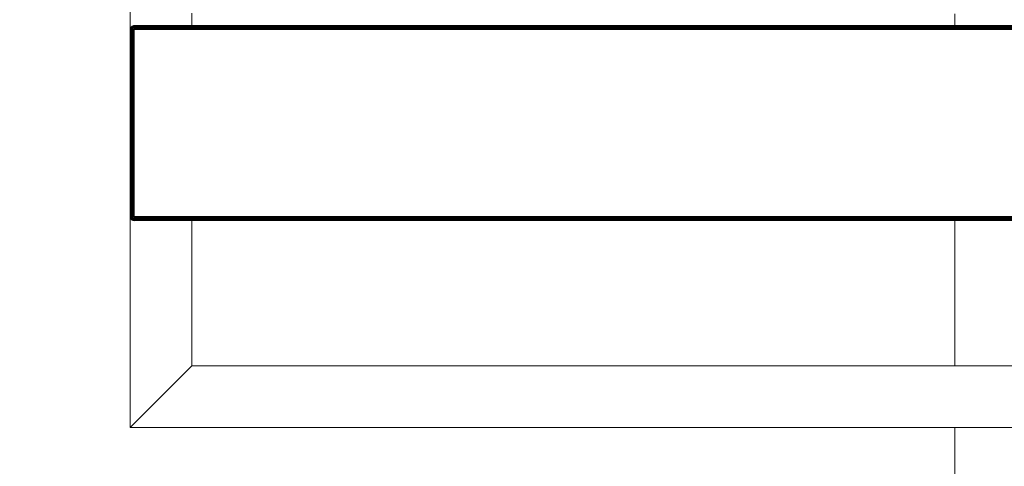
# Model space of a CAD drawing. Header units: millimetres. Extents: x -68595 to 26741, y -534 to 35396.
# Tile 46 of 172: x -59649 to -59170, y 28374 to 28591. Entities that reach past the tile are written whole.
import ezdxf

# ---------------------------------------------------------------- set-up
doc = ezdxf.new("R2010")
doc.units = ezdxf.units.MM
for name, color, linetype, lineweight, true_color in [('Furniture-1', 7, 'Continuous', 9, 0xaaaaaa), ('Kohvikulaud-1', 7, 'Continuous', 9, 0xaaaaaa), ('Surface Pattern-1', 7, 'Continuous', 9, 0x232323)]:
    doc.layers.add(name, color=color, linetype=linetype, lineweight=lineweight, true_color=true_color)

# ---------------------------------------------------------------- blocks, each defined once
blk = doc.blocks.new('MA_Kohvikulaud - Kohvikulaud_DWG-11500971-Sisehoov')
at = {"layer": 'Kohvikulaud-1'}
for p, q in [((664.41, -448), (664.41, 448)), ((664.52, 448), (664.52, -448)), ((664.7, -448), (664.7, 448)), ((664.96, -448), (664.96, 448)), ((665.28, -448), (665.28, 448)), ((665.64, -448), (665.64, 448)), ((666.01, -448), (666.01, 448)), ((666.38, 448), (666.38, -448)), ((757.37, -448), (757.37, 448)), ((757.74, 448), (757.74, -448)), ((758.11, -448), (758.11, 448)), ((758.47, -448), (758.47, 448)), ((758.79, -448), (758.79, 448)), ((759.05, -448), (759.05, 448)), ((759.23, -448), (759.23, 448)), ((759.34, -448), (759.34, 448)), ((860, 450), (860, -450)), ((830, -420), (830, 420)), ((658.42, -420), (664.7, -420)), ((759.05, -420), (830, -420)), ((830, -420), (860, -450)), ((860, -450), (830, -420)), ((666.38, -450), (656.75, -450)), ((664.41, -448.36), (664.37, -448)), ((664.41, -448), (664.37, -448)), ((664.37, -448), (664.41, -448.36)), ((664.52, -448), (664.41, -448)), ((664.41, -448), (664.44, -448.36)), ((664.52, -448.74), (664.41, -448.36)), ((664.41, -448.36), (664.44, -448.36)), ((664.41, -448.36), (664.52, -448.74)), ((664.55, -448.34), (664.44, -448.36)), ((664.44, -448.36), (664.55, -448.72)), ((664.7, -448), (664.52, -448)), ((664.52, -448), (664.55, -448.34)), ((664.52, -448.74), (664.55, -448.72)), ((664.7, -449.09), (664.52, -448.74)), ((664.52, -448.74), (664.7, -449.09)), ((664.73, -448.3), (664.55, -448.34)), ((664.65, -448.68), (664.55, -448.34)), ((664.65, -448.68), (664.55, -448.72)), ((664.55, -448.72), (664.73, -449.08)), ((664.82, -448.62), (664.65, -448.68)), ((664.82, -449.02), (664.65, -448.68)), ((664.96, -448), (664.7, -448)), ((664.7, -448), (664.73, -448.3)), ((664.7, -449.09), (664.73, -449.08)), ((664.96, -449.41), (664.7, -449.09)), ((664.7, -449.09), (664.96, -449.41)), ((664.98, -448.26), (664.73, -448.3)), ((664.82, -448.62), (664.73, -448.3)), ((664.82, -449.02), (664.73, -449.08)), ((664.73, -449.08), (664.98, -449.39)), ((665.06, -448.52), (664.82, -448.62)), ((664.97, -448.92), (664.82, -448.62)), ((664.97, -448.92), (664.82, -449.02)), ((665.06, -449.31), (664.82, -449.02)), ((665.28, -448), (664.96, -448)), ((664.96, -448), (664.98, -448.26)), ((664.96, -449.41), (664.98, -449.39)), ((665.28, -449.67), (664.96, -449.41)), ((664.96, -449.41), (665.28, -449.67)), ((665.19, -448.77), (664.97, -448.92)), ((665.19, -449.18), (664.97, -448.92)), ((665.3, -448.2), (664.98, -448.26)), ((665.06, -448.52), (664.98, -448.26)), ((665.06, -449.31), (664.98, -449.39)), ((664.98, -449.39), (665.3, -449.65)), ((665.36, -448.4), (665.06, -448.52)), ((665.19, -448.77), (665.06, -448.52)), ((665.19, -449.18), (665.06, -449.31)), ((665.36, -449.56), (665.06, -449.31)), ((665.46, -448.6), (665.19, -448.77)), ((665.37, -449), (665.19, -448.77)), ((665.37, -449), (665.19, -449.18)), ((665.46, -449.4), (665.19, -449.18)), ((665.64, -448), (665.28, -448)), ((665.28, -448), (665.3, -448.2)), ((665.28, -449.67), (665.3, -449.65)), ((665.64, -449.86), (665.28, -449.67)), ((665.28, -449.67), (665.64, -449.86)), ((665.64, -448.07), (665.3, -448.2)), ((665.3, -448.2), (665.65, -448.13)), ((665.36, -448.4), (665.3, -448.2)), ((665.36, -449.56), (665.3, -449.65)), ((665.3, -449.65), (665.65, -449.83)), ((665.65, -448.13), (665.36, -448.4)), ((665.69, -448.27), (665.36, -448.4)), ((665.46, -448.6), (665.36, -448.4)), ((665.46, -449.4), (665.36, -449.56)), ((665.69, -449.73), (665.36, -449.56)), ((665.6, -448.77), (665.37, -449)), ((665.6, -449.18), (665.37, -449)), ((665.69, -448.27), (665.46, -448.6)), ((665.76, -448.4), (665.46, -448.6)), ((665.6, -448.77), (665.46, -448.6)), ((665.6, -449.18), (665.46, -449.4)), ((665.76, -449.56), (665.46, -449.4)), ((665.76, -448.4), (665.6, -448.77)), ((665.85, -448.52), (665.6, -448.77)), ((665.78, -448.92), (665.6, -448.77)), ((665.78, -448.92), (665.6, -449.18)), ((665.85, -449.31), (665.6, -449.18)), ((665.64, -448.07), (666.01, -448)), ((665.64, -449.86), (665.65, -449.83)), ((666.01, -449.97), (665.64, -449.86)), ((665.64, -449.86), (666.01, -449.97)), ((665.69, -449.73), (665.65, -449.83)), ((665.65, -449.83), (666.02, -449.93)), ((665.76, -449.56), (665.69, -449.73)), ((666.04, -449.83), (665.69, -449.73)), ((665.85, -449.31), (665.76, -449.56)), ((666.07, -449.65), (665.76, -449.56)), ((665.85, -448.52), (665.78, -448.92)), ((665.97, -448.62), (665.78, -448.92)), ((665.97, -449.02), (665.78, -448.92)), ((665.97, -449.02), (665.85, -449.31)), ((666.12, -449.39), (665.85, -449.31)), ((665.97, -448.62), (665.97, -449.02)), ((666.1, -448.68), (665.97, -449.02)), ((666.18, -449.08), (665.97, -449.02)), ((666.01, -448.03), (666.38, -448)), ((666.01, -449.97), (666.02, -449.93)), ((666.38, -450), (666.01, -449.97)), ((666.01, -449.97), (666.38, -450)), ((666.02, -449.93), (666.04, -449.83)), ((666.38, -449.97), (666.02, -449.93)), ((666.04, -449.83), (666.07, -449.65)), ((666.38, -449.86), (666.04, -449.83)), ((666.07, -449.65), (666.12, -449.39)), ((666.38, -449.67), (666.07, -449.65)), ((666.18, -449.08), (666.1, -448.68)), ((666.12, -449.39), (666.18, -449.08)), ((666.38, -449.41), (666.12, -449.39)), ((666.38, -448.74), (666.18, -449.08)), ((666.38, -449.09), (666.18, -449.08)), ((666.38, -448), (757.37, -448)), ((666.38, -448), (666.38, -448.36)), ((757.37, -448.36), (666.38, -448.36)), ((666.38, -448.36), (666.38, -448.74)), ((757.37, -448.74), (666.38, -448.74)), ((666.38, -448.74), (666.38, -449.09)), ((757.37, -449.09), (666.38, -449.09)), ((666.38, -449.09), (666.38, -449.41)), ((757.37, -449.41), (666.38, -449.41)), ((666.38, -449.41), (666.38, -449.67)), ((757.37, -449.67), (666.38, -449.67)), ((666.38, -449.67), (666.38, -449.86)), ((757.37, -449.86), (666.38, -449.86)), ((666.38, -449.86), (666.38, -449.97)), ((666.38, -449.97), (757.37, -449.97)), ((666.38, -449.97), (666.38, -450)), ((757.37, -448), (757.74, -448)), ((757.41, -448.36), (757.37, -448)), ((757.37, -448.74), (757.41, -448.36)), ((757.37, -448.74), (757.37, -449.09)), ((757.37, -449.09), (757.57, -449.08)), ((757.37, -449.09), (757.37, -449.41)), ((757.37, -449.41), (757.63, -449.39)), ((757.37, -449.41), (757.37, -449.67)), ((757.37, -449.67), (757.68, -449.65)), ((757.37, -449.67), (757.37, -449.86)), ((757.37, -449.86), (757.71, -449.83)), ((757.37, -449.86), (757.37, -449.97)), ((757.37, -449.97), (757.73, -449.93)), ((757.74, -449.97), (757.37, -450)), ((757.37, -449.97), (757.37, -450)), ((757.37, -450), (757.74, -449.97)), ((860, -450), (757.37, -450)), ((757.44, -448.73), (757.57, -449.08)), ((757.51, -448.72), (757.78, -449.02)), ((757.57, -449.08), (757.51, -448.72)), ((757.78, -449.02), (757.57, -449.08)), ((757.57, -449.08), (757.63, -449.39)), ((757.9, -449.31), (757.63, -449.39)), ((757.63, -449.39), (757.68, -449.65)), ((757.65, -448.68), (757.97, -448.92)), ((757.65, -448.68), (757.78, -449.02)), ((757.99, -449.56), (757.68, -449.65)), ((757.68, -449.65), (757.71, -449.83)), ((758.06, -449.73), (757.71, -449.83)), ((757.71, -449.83), (757.73, -449.93)), ((757.73, -449.93), (758.1, -449.83)), ((757.74, -449.97), (757.73, -449.93)), ((758.11, -448), (757.74, -448)), ((758.11, -449.86), (757.74, -449.97)), ((757.74, -449.97), (758.11, -449.86)), ((757.78, -448.62), (758.15, -448.77)), ((757.78, -448.62), (757.97, -448.92)), ((757.97, -448.92), (757.78, -449.02)), ((757.78, -449.02), (757.9, -449.31)), ((757.9, -448.52), (758.29, -448.6)), ((757.9, -448.52), (758.15, -448.77)), ((758.15, -449.18), (757.9, -449.31)), ((757.9, -449.31), (757.99, -449.56)), ((758.15, -448.77), (757.97, -448.92)), ((757.97, -448.92), (758.15, -449.18)), ((757.99, -448.4), (758.39, -448.4)), ((757.99, -448.4), (758.29, -448.6)), ((758.29, -449.4), (757.99, -449.56)), ((757.99, -449.56), (758.06, -449.73)), ((758.45, -448.2), (758.06, -448.27)), ((758.06, -448.27), (758.39, -448.4)), ((758.39, -449.56), (758.06, -449.73)), ((758.06, -449.73), (758.1, -449.83)), ((758.1, -449.83), (758.45, -449.65)), ((758.11, -449.86), (758.1, -449.83)), ((758.11, -448), (758.47, -448)), ((758.11, -448), (758.45, -448.2)), ((758.47, -449.67), (758.11, -449.86)), ((758.11, -449.86), (758.47, -449.67)), ((758.29, -448.6), (758.15, -448.77)), ((758.15, -448.77), (758.38, -449)), ((758.38, -449), (758.15, -449.18)), ((758.15, -449.18), (758.29, -449.4)), ((758.39, -448.4), (758.29, -448.6)), ((758.29, -448.6), (758.56, -448.77)), ((758.56, -449.18), (758.29, -449.4)), ((758.29, -449.4), (758.39, -449.56)), ((758.56, -448.77), (758.38, -449)), ((758.38, -449), (758.56, -449.18)), ((758.45, -448.2), (758.39, -448.4)), ((758.39, -448.4), (758.69, -448.52)), ((758.69, -449.31), (758.39, -449.56)), ((758.39, -449.56), (758.45, -449.65)), ((758.47, -448), (758.45, -448.2)), ((758.77, -448.26), (758.45, -448.2)), ((758.45, -449.65), (758.77, -449.39)), ((758.47, -449.67), (758.45, -449.65)), ((758.47, -448), (758.79, -448)), ((758.79, -449.41), (758.47, -449.67)), ((758.47, -449.67), (758.79, -449.41)), ((758.69, -448.52), (758.56, -448.77)), ((758.56, -448.77), (758.78, -448.92)), ((758.78, -448.92), (758.56, -449.18)), ((758.56, -449.18), (758.69, -449.31)), ((758.77, -448.26), (758.69, -448.52)), ((758.69, -448.52), (758.93, -448.62)), ((758.93, -449.02), (758.69, -449.31)), ((758.69, -449.31), (758.77, -449.39)), ((758.79, -448), (758.77, -448.26)), ((759.02, -448.3), (758.77, -448.26)), ((758.77, -449.39), (759.02, -449.08)), ((758.79, -449.41), (758.77, -449.39)), ((758.93, -448.62), (758.78, -448.92)), ((758.78, -448.92), (758.93, -449.02)), ((758.79, -448), (759.05, -448)), ((759.05, -449.09), (758.79, -449.41)), ((758.79, -449.41), (759.05, -449.09)), ((759.02, -448.3), (758.93, -448.62)), ((758.93, -448.62), (759.1, -448.68)), ((759.1, -448.68), (758.93, -449.02)), ((758.93, -449.02), (759.02, -449.08)), ((759.05, -448), (759.02, -448.3)), ((759.2, -448.34), (759.02, -448.3)), ((759.02, -449.08), (759.2, -448.72)), ((759.05, -449.09), (759.02, -449.08)), ((759.05, -448), (759.23, -448)), ((759.23, -448.74), (759.05, -449.09)), ((759.05, -449.09), (759.23, -448.74)), ((759.2, -448.34), (759.1, -448.68)), ((759.1, -448.68), (759.2, -448.72)), ((759.23, -448), (759.2, -448.34)), ((759.31, -448.36), (759.2, -448.34)), ((759.2, -448.72), (759.31, -448.36)), ((759.23, -448.74), (759.2, -448.72)), ((759.23, -448), (759.34, -448)), ((759.34, -448.36), (759.23, -448.74)), ((759.23, -448.74), (759.34, -448.36)), ((759.34, -448), (759.31, -448.36)), ((759.34, -448.36), (759.31, -448.36)), ((759.38, -448), (759.34, -448.36)), ((759.34, -448), (759.38, -448)), ((759.34, -448.36), (759.38, -448))]:
    blk.add_line(p, q, dxfattribs=at)
blk = doc.blocks.new('MA_Kohvikulaud - MA_Kohvikulaud-11500981-Sisehoov')
blk.add_blockref('MA_Kohvikulaud - Kohvikulaud_DWG-11500971-Sisehoov', (-357.3, 23.93))

msp = doc.modelspace()

# ---------------------------------------------------------------- hatches: boundary and pattern name
at = {"layer": 'Surface Pattern-1'}
h = msp.add_hatch(dxfattribs=at)
h.set_pattern_fill('FP_6', color=256, style=0, pattern_type=2)
h.set_pattern_definition([(270, (-67594.6, -13241.8), (600, 4e-14), []), (0, (-67594.6, -13241.8), (0, 600), [])])
h.paths.add_polyline_path([(-59902.01, 25556.61), (-57646.08, 27269.19), (-57646.08, 29348.17), (-66244.21, 29348.17), (-66244.21, 29093.17), (-66744.21, 29093.17), (-66744.21, 29348.17), (-66798.58, 29348.17), (-66798.58, 25687.16), (-64518.77, 26921.57), (-63355.37, 26921.57), (-59935.15, 25569.7)])
h.paths.add_polyline_path([(-59935.15, 25671.63), (-60763.15, 26024.35), (-60410.88, 26851.3), (-59583.94, 26499.03), (-59934.9, 25672.21)])
h.paths.add_polyline_path([(-59925.64, 25770.8), (-59923.44, 25775.98), (-60296.25, 25934.23), (-60298.45, 25929.05), (-59935.15, 25774.84)])
h.paths.add_polyline_path([(-59886.32, 25863.43), (-59884.13, 25868.61), (-60256.93, 26026.85), (-60259.13, 26021.68), (-59896.89, 25867.91)])
h.paths.add_polyline_path([(-60326.06, 25940.77), (-60323.86, 25945.95), (-60696.67, 26104.2), (-60698.87, 26099.02), (-60338.5, 25946.05)])
h.paths.add_polyline_path([(-59847.01, 25956.06), (-59844.81, 25961.23), (-60217.61, 26119.48), (-60219.81, 26114.3), (-59875.7, 25968.24)])
h.paths.add_polyline_path([(-60286.74, 26033.4), (-60284.55, 26038.58), (-60657.35, 26196.82), (-60659.55, 26191.64), (-60312.19, 26044.2)])
h.paths.add_polyline_path([(-59807.69, 26048.68), (-59805.49, 26053.86), (-60178.3, 26212.11), (-60180.49, 26206.93), (-59811.38, 26050.25)])
h.paths.add_polyline_path([(-60247.43, 26126.02), (-60245.23, 26131.2), (-60618.03, 26289.45), (-60620.23, 26284.27), (-60254.11, 26128.86)])
h.paths.add_polyline_path([(-59768.37, 26141.31), (-59766.58, 26146.66), (-60138.98, 26304.73), (-60141.18, 26299.55), (-59772.06, 26142.87)])
h.paths.add_polyline_path([(-60208.11, 26218.65), (-60205.91, 26223.83), (-60578.72, 26382.07), (-60580.91, 26376.9), (-60254.11, 26238.18)])
h.paths.add_polyline_path([(-60702.62, 26231.01), (-61172.19, 26271.89), (-61169.58, 26301.77), (-61158.95, 26300.85), (-61151.37, 26400.57), (-61203.14, 26405.07), (-61212.32, 26310.84), (-61214.46, 26310.84), (-61227.91, 26311.07), (-61228.27, 26306.88), (-61409.69, 26322.68), (-61370.66, 26770.98), (-61189.25, 26755.19), (-61189.25, 26750.03), (-61173.59, 26747.54), (-61173.52, 26745.41), (-61181.46, 26654.13), (-61128.6, 26649.53), (-61119.93, 26749.15), (-61130.56, 26750.08), (-61127.96, 26779.97), (-60658.39, 26739.09), (-60661, 26709.2), (-60671.62, 26710.13), (-60710.65, 26261.82), (-60700.02, 26260.9)])
h.paths.add_polyline_path([(-59729.05, 26233.93), (-59726.86, 26239.11), (-60099.66, 26397.36), (-60101.86, 26392.18), (-59766.58, 26249.86)])
h.paths.add_polyline_path([(-60818.88, 26301.36), (-60785.06, 26689.89), (-60790.04, 26690.32), (-60823.86, 26301.79), (-60819.24, 26301.39)])
h.paths.add_polyline_path([(-60929.71, 26311.01), (-60895.89, 26699.54), (-60900.87, 26699.97), (-60934.69, 26311.44), (-60930.07, 26311.04)])
h.paths.add_polyline_path([(-60168.79, 26311.28), (-60166.59, 26316.45), (-60539.4, 26474.7), (-60541.6, 26469.52), (-60179.65, 26315.88)])
h.paths.add_polyline_path([(-61040.54, 26320.65), (-61006.72, 26709.19), (-61011.7, 26709.62), (-61045.52, 26321.09), (-61040.91, 26320.69)])
h.paths.add_polyline_path([(-59689.74, 26326.56), (-59687.54, 26331.74), (-60060.34, 26489.98), (-60062.54, 26484.81), (-59753.84, 26353.77)])
h.paths.add_polyline_path([(-61339.39, 26346.67), (-61305.57, 26735.2), (-61334.96, 26737.76), (-61368.78, 26349.23), (-61341.39, 26346.84)])
h.paths.add_polyline_path([(-61794.58, 26398.35), (-61840.04, 26401.68), (-61870.78, 26407.04), (-61905.09, 26416.67), (-61936.08, 26428.54), (-61967.1, 26444.26), (-61995.78, 26462.31), (-62022.06, 26482.8), (-62049.05, 26508.6), (-62071.6, 26534.97), (-62089.77, 26560.85), (-62106.41, 26590.15), (-62120.92, 26622.77), (-62131.8, 26655.75), (-62139.08, 26688.22), (-62143.2, 26721.41), (-62144.05, 26759.59), (-62141.75, 26790.03), (-62135.88, 26824.61), (-62126.95, 26856.9), (-62114.39, 26889.85), (-62099.32, 26919.78), (-62080.62, 26949.54), (-62058.46, 26977.66), (-62034.33, 27002.81), (-62009.22, 27024.44), (-61978.85, 27045.48), (-61952.78, 27060.17), (-61919.95, 27074.76), (-61883.79, 27086.41), (-61854.75, 27092.84), (-61818.79, 27097.11), (-61786.3, 27097.97), (-61751.21, 27095.26), (-61718.3, 27089.65), (-61684.08, 27080.02), (-61653.08, 27068.15), (-61621.65, 27052.19), (-61593.39, 27034.38), (-61567.11, 27013.89), (-61540.12, 26988.09), (-61517.57, 26961.73), (-61499.4, 26935.85), (-61482.76, 26906.54), (-61468.25, 26873.93), (-61456.53, 26837.61), (-61450.09, 26808.51), (-61445.96, 26775.13), (-61445.04, 26738.53), (-61447.42, 26706.67), (-61453.29, 26672.07), (-61463.17, 26637.11), (-61474.78, 26606.85), (-61489.85, 26576.91), (-61508.55, 26547.15), (-61530.7, 26519.03), (-61554.84, 26493.88), (-61579.95, 26472.26), (-61607.41, 26452.97), (-61636.39, 26436.52), (-61669.22, 26421.93), (-61701.98, 26411.13), (-61736.7, 26403.53), (-61771.87, 26399.46), (-61787.01, 26398.72)])
h.paths.add_polyline_path([(-60129.47, 26403.9), (-60127.28, 26409.08), (-60500.08, 26567.33), (-60502.28, 26562.15), (-60179.65, 26425.2)])
h.paths.add_polyline_path([(-59650.42, 26419.19), (-59622.82, 26484.2), (-59995.63, 26642.44), (-60023.22, 26577.43), (-59657.46, 26422.17)])
h.paths.add_polyline_path([(-61147.68, 26430.36), (-61131.2, 26619.64), (-61184.08, 26624.02), (-61200.54, 26434.96), (-61151.37, 26430.68)])
h.paths.add_polyline_path([(-61647.95, 26475.26), (-61641.03, 26479.35), (-61647.42, 26475.58)])
h.paths.add_polyline_path([(-61622.33, 26490.62), (-61615.32, 26495.8), (-61622.27, 26490.67)])
h.paths.add_polyline_path([(-60090.16, 26496.53), (-60087.96, 26501.71), (-60460.76, 26659.95), (-60462.96, 26654.77), (-60093.95, 26498.14)])
h.paths.add_polyline_path([(-61554.46, 26552.32), (-61548.96, 26559.68), (-61554.14, 26552.76)])
h.paths.add_polyline_path([(-59757.36, 26583.89), (-59778.57, 26605.1), (-59771.03, 26612.64), (-60089.23, 26930.84), (-60096.77, 26923.3), (-60117.98, 26944.51), (-59784.7, 27277.8), (-59763.48, 27256.58), (-59771.03, 27249.04), (-59700.32, 27178.33), (-59662.8, 27215.85), (-59729.03, 27283.57), (-59728.47, 27284.32), (-59718.6, 27295.01), (-59721.43, 27298.64), (-59593.06, 27427), (-59275.26, 27108.41), (-59403.63, 26980.04), (-59407.67, 26983.27), (-59419.56, 26972.97), (-59420.34, 26973.4), (-59486.02, 27039.07), (-59523.54, 27001.55), (-59452.83, 26930.84), (-59445.29, 26938.39), (-59424.07, 26917.17), (-59736.53, 26604.71)])
h.paths.add_polyline_path([(-60050.84, 26589.15), (-60023.24, 26654.16), (-60396.05, 26812.41), (-60423.64, 26747.4), (-60093.95, 26607.45)])
h.paths.add_polyline_path([(-61520.86, 26602.89), (-61517.49, 26609.91), (-61520.74, 26603.14)])
h.paths.add_polyline_path([(-61497.78, 26659.01), (-61495.78, 26666.76), (-61497.59, 26659.74)])
h.paths.add_polyline_path([(-59713.58, 26712.52), (-59710.04, 26716.06), (-59985.81, 26991.83), (-59989.35, 26988.29), (-59722.67, 26721.62)])
h.paths.add_polyline_path([(-61486.06, 26718.56), (-61485.61, 26726.54), (-61486.02, 26719.3)])
h.paths.add_polyline_path([(-61486.18, 26779.52), (-61487.29, 26787.22), (-61486.21, 26779.69)])
h.paths.add_polyline_path([(-59634.91, 26791.19), (-59631.38, 26794.72), (-59907.15, 27070.49), (-59910.68, 27066.96), (-59646.27, 26802.55)])
h.paths.add_polyline_path([(-61492.44, 26816.46), (-61493.27, 26819.78), (-61492.82, 26817.94)])
h.paths.add_polyline_path([(-59556.24, 26869.85), (-59552.71, 26873.39), (-59828.48, 27149.16), (-59832.02, 27145.62), (-59617.23, 26930.84)])
h.paths.add_polyline_path([(-61521.5, 26894.98), (-61525.59, 26901.9), (-61521.81, 26895.51)])
h.paths.add_polyline_path([(-61536.86, 26920.59), (-61542.04, 26927.62), (-61536.91, 26920.66)])
h.paths.add_polyline_path([(-61598.56, 26988.47), (-61605.92, 26993.97), (-61598.74, 26988.6)])
h.paths.add_polyline_path([(-61649.12, 27022.07), (-61659.08, 27026.82), (-61649.38, 27022.19)])
h.paths.add_polyline_path([(-59544.75, 27022.76), (-59507.23, 27060.29), (-59641.58, 27194.64), (-59679.1, 27157.12), (-59548.34, 27026.35)])
h.paths.add_polyline_path([(-61705.25, 27045.15), (-61712.99, 27047.16), (-61705.98, 27045.34)])
h.paths.add_polyline_path([(-61764.79, 27056.87), (-61772.78, 27057.32), (-61765.54, 27056.91)])
h.paths.add_polyline_path([(-59344.13, 27081.97), (-59323.67, 27103.23), (-59599.04, 27378.6), (-59619.9, 27357.74), (-59351.03, 27088.87)])
h.paths.add_polyline_path([(-59595.4, 28393.03), (-59595.4, 29293.03), (-58695.4, 29293.03), (-58695.4, 28393.03), (-59593.4, 28393.03)])
h.paths.add_polyline_path([(-59160.4, 28423.03), (-59160.4, 28493.66), (-59565.4, 28493.66), (-59565.4, 28423.03), (-59439.22, 28423.03)])
h.paths.add_polyline_path([(-59130.4, 28423.03), (-58725.4, 28423.03), (-58725.4, 28493.66), (-59130.4, 28493.66)])
h.paths.add_polyline_path([(-60051.44, 28463.63), (-60375.55, 28814.78), (-60353.5, 28835.13), (-60344.05, 28824.89), (-60270.57, 28892.72), (-60306.56, 28931.71), (-60376.79, 28868.21), (-60377.51, 28868.72), (-60387.74, 28879.26), (-60391.52, 28876.31), (-60514.76, 29009.83), (-60183.81, 29314.75), (-60060.57, 29181.23), (-60063.78, 29177.13), (-60054.14, 29165.03), (-60054.59, 29164.27), (-60122.85, 29101.27), (-60086.86, 29062.28), (-60013.38, 29130.1), (-60022.83, 29140.34), (-60000.78, 29160.69), (-59676.67, 28809.54), (-59698.72, 28789.19), (-59708.17, 28799.43), (-60038.84, 28494.22), (-60029.39, 28483.98), (-60038.84, 28475.26)])
h.paths.add_polyline_path([(-58316.71, 28469.45), (-58337.06, 28491.49), (-58326.82, 28500.94), (-58632.03, 28831.62), (-58642.27, 28822.17), (-58662.62, 28844.21), (-58311.47, 29168.32), (-58291.12, 29146.28), (-58301.36, 29136.83), (-58233.53, 29063.35), (-58194.54, 29099.33), (-58258.04, 29169.56), (-58257.53, 29170.29), (-58246.99, 29180.51), (-58249.94, 29184.29), (-58116.42, 29307.53), (-57811.5, 28976.59), (-57945.25, 28853.6), (-57949.12, 28856.56), (-57961.22, 28846.92), (-57961.98, 28847.37), (-58024.98, 28915.63), (-58063.97, 28879.64), (-57996.15, 28806.15), (-57985.91, 28815.6), (-57965.56, 28793.56), (-58314.06, 28471.9)])
h.paths.add_polyline_path([(-59439.22, 28588.66), (-59160.4, 28588.66), (-59160.4, 28594.28), (-59565.4, 28594.28), (-59565.4, 28588.66)])
h.paths.add_polyline_path([(-59002.73, 28588.66), (-58725.4, 28588.66), (-58725.4, 28594.28), (-59130.4, 28594.28), (-59130.4, 28588.66)])
h.paths.add_polyline_path([(-60092.25, 28596.31), (-59805.67, 28860.83), (-59809.06, 28864.5), (-60095.64, 28599.99), (-60093.95, 28598.15)])
h.paths.add_polyline_path([(-58265.42, 28598.44), (-58261.75, 28601.83), (-58526.26, 28888.42), (-58529.94, 28885.03), (-58271.91, 28605.47)])
h.paths.add_polyline_path([(-58183.67, 28673.9), (-58180, 28677.29), (-58444.51, 28963.87), (-58448.19, 28960.48), (-58195.19, 28686.37)])
h.paths.add_polyline_path([(-60167.71, 28678.06), (-59881.12, 28942.58), (-59884.51, 28946.25), (-60171.1, 28681.74)])
h.paths.add_polyline_path([(-59439.22, 28689.28), (-59160.4, 28689.28), (-59160.4, 28694.91), (-59565.4, 28694.91), (-59565.4, 28689.28)])
h.paths.add_polyline_path([(-58784.49, 28689.28), (-58725.4, 28689.28), (-58725.4, 28694.91), (-59130.4, 28694.91), (-59130.4, 28689.28), (-59002.73, 28689.28)])
h.paths.add_polyline_path([(-58101.92, 28749.35), (-58098.24, 28752.74), (-58362.76, 29039.33), (-58366.44, 29035.94), (-58109.4, 28757.45)])
h.paths.add_polyline_path([(-60243.16, 28759.81), (-59956.58, 29024.33), (-59959.97, 29028.01), (-60246.55, 28763.49)])
h.paths.add_polyline_path([(-58959.56, 28789.91), (-58725.4, 28789.91), (-58725.4, 28795.53), (-59130.4, 28795.53), (-59130.4, 28789.91), (-59002.73, 28789.91)])
h.paths.add_polyline_path([(-59160.4, 28789.91), (-59160.4, 28795.53), (-59565.4, 28795.53), (-59565.4, 28789.91), (-59220.97, 28789.91)])
h.paths.add_polyline_path([(-58725.4, 28890.53), (-58725.4, 28896.16), (-59130.4, 28896.16), (-59130.4, 28890.53), (-58784.49, 28890.53)])
h.paths.add_polyline_path([(-59220.97, 28890.53), (-59160.4, 28890.53), (-59160.4, 28896.16), (-59565.4, 28896.16), (-59565.4, 28890.53), (-59330.09, 28890.53)])
h.paths.add_polyline_path([(-58084.32, 28901.68), (-58045.33, 28937.67), (-58174.2, 29077.29), (-58213.19, 29041.3), (-58102.31, 28921.17)])
h.paths.add_polyline_path([(-60248.53, 28913.06), (-60108.91, 29041.93), (-60144.9, 29080.92), (-60284.51, 28952.05), (-60268.07, 28934.24)])
h.paths.add_polyline_path([(-57881.48, 28952.81), (-57860.06, 28973.09), (-58124.32, 29259.41), (-58146, 29239.4), (-57886.03, 28957.74)])
h.paths.add_polyline_path([(-60446.62, 28980.25), (-60160.04, 29244.77), (-60180.32, 29266.19), (-60466.63, 29001.93), (-60450.31, 28984.25)])
h.paths.add_polyline_path([(-59565.4, 28991.16), (-59160.4, 28991.16), (-59160.4, 28996.78), (-59565.4, 28996.78)])
h.paths.add_polyline_path([(-58725.4, 28991.16), (-58725.4, 28996.78), (-59130.4, 28996.78), (-59130.4, 28991.16), (-58784.49, 28991.16)])
h.paths.add_polyline_path([(-58725.4, 29091.78), (-58725.4, 29097.41), (-59130.4, 29097.41), (-59130.4, 29091.78), (-58784.49, 29091.78)])
h.paths.add_polyline_path([(-59220.97, 29091.78), (-59160.4, 29091.78), (-59160.4, 29097.41), (-59565.4, 29097.41), (-59565.4, 29091.78), (-59439.22, 29091.78)])
h.paths.add_polyline_path([(-59439.22, 29192.41), (-59160.4, 29192.41), (-59160.4, 29198.03), (-59565.4, 29198.03), (-59565.4, 29192.41)])
h.paths.add_polyline_path([(-58725.4, 29192.41), (-58725.4, 29198.03), (-59130.4, 29198.03), (-59130.4, 29192.41), (-58784.49, 29192.41)])

# ---------------------------------------------------------------- block references
at = {"layer": 'Furniture-1', "rotation": 270.0000000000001}
msp.add_blockref('MA_Kohvikulaud - MA_Kohvikulaud-11500981-Sisehoov', (-59169.33, 28895.73), dxfattribs=at)

doc.saveas('drawing.dxf')
